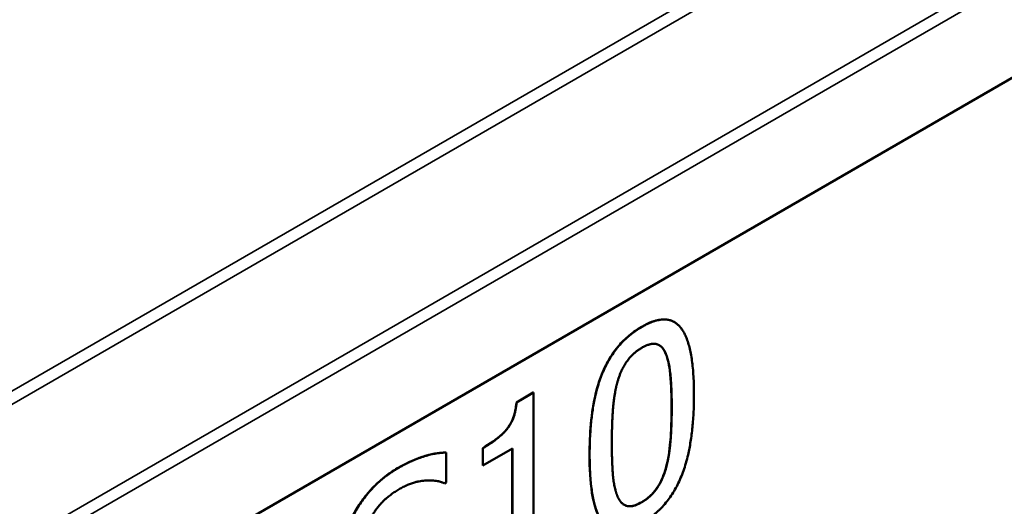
# Model space of a CAD drawing. Header units: millimetres. Extents: x 30 to 861, y 28 to 600.
# Tile 35 of 48: x 683 to 709, y 267 to 279. Entities that reach past the tile are written whole.
import ezdxf

# ---------------------------------------------------------------- set-up
doc = ezdxf.new("R2010")
doc.units = ezdxf.units.MM
doc.header["$LTSCALE"] = 3
doc.layers.add('Visible (ISO)', color=7, linetype='Continuous', lineweight=50)
doc.layers.add('Visible Narrow (ISO)', color=7, linetype='Continuous', lineweight=35)

msp = doc.modelspace()

# ---------------------------------------------------------------- linework, layer by layer
at = {"layer": 'Visible (ISO)'}
for p, q in [((686.84, 265.134), (787.407, 323.197)), ((700.212, 271.579), (700.216, 271.577)), ((696.106, 269.491), (696.546, 269.745)), ((696.55, 269.743), (696.11, 269.489)), ((696.546, 269.745), (696.55, 269.743)), ((696.55, 265.328), (696.55, 269.743)), ((696.106, 269.491), (696.11, 269.489)), ((694.277, 268.189), (694.281, 268.186)), ((694.281, 267.408), (694.281, 268.186)), ((695.23, 268.302), (695.233, 268.3)), ((695.23, 267.853), (695.23, 268.302)), ((695.233, 268.3), (695.233, 267.851)), ((695.233, 267.851), (696.003, 268.296)), ((696, 265.014), (696, 268.294)), ((696.003, 268.296), (696.003, 265.012)), ((695.23, 267.853), (695.233, 267.851)), ((694.239, 267.385), (694.281, 267.408))]:
    msp.add_line(p, q, dxfattribs=at)
for points, knots in [([(699.366, 271.456), (699.537, 271.555), (699.709, 271.625), (699.996, 271.657), (700.11, 271.637), (700.209, 271.58), (700.211, 271.579), (700.212, 271.579)], [0, 0, 0, 0, 0.0729039, 0.0729039, 0.1315274, 0.1315274, 0.1323339, 0.1323339, 0.1323339, 0.1323339]), ([(698.008, 268.119), (698.008, 268.653), (698.048, 269.222), (698.245, 270.024), (698.334, 270.26), (698.527, 270.64), (698.634, 270.803), (698.848, 271.055), (698.942, 271.147), (699.146, 271.318), (699.256, 271.393), (699.366, 271.456)], [0, 0, 0, 0, 0.1963047, 0.1963047, 0.3053477, 0.3053477, 0.4004235, 0.4004235, 0.4679421, 0.4679421, 0.5418581, 0.5418581, 0.5418581, 0.5418581]), ([(699.988, 270.763), (699.95, 270.851), (699.899, 270.926), (699.825, 270.974), (699.822, 270.976), (699.818, 270.978)], [0, 0, 0, 0, 0.04335274, 0.04335274, 0.04559191, 0.04559191, 0.04559191, 0.04559191]), ([(700.143, 269.356), (700.143, 269.64), (700.134, 269.943), (700.097, 270.327), (700.069, 270.573), (699.988, 270.763)], [0, 0, 0, 0, 0.1043011, 0.1043011, 0.149515, 0.149515, 0.149515, 0.149515]), ([(695.23, 268.302), (695.411, 268.406), (695.596, 268.532), (695.846, 268.773), (695.899, 268.849), (695.964, 268.949), (695.997, 269.016), (696.047, 269.15), (696.065, 269.214), (696.093, 269.35), (696.102, 269.422), (696.106, 269.491)], [0, 0, 0, 0, 0.0769043, 0.0769043, 0.1284173, 0.1284173, 0.2178068, 0.2178068, 0.3002848, 0.3002848, 0.3958418, 0.3958418, 0.3958418, 0.3958418]), ([(699.991, 267.776), (700.056, 268.002), (700.09, 268.246), (700.121, 268.604), (700.143, 268.889), (700.143, 269.356)], [0, 0, 0, 0, 0.0747369, 0.0747369, 0.1260655, 0.1260655, 0.1260655, 0.1260655]), ([(693.015, 267.778), (693.327, 267.958), (693.554, 268.042), (693.893, 268.15), (694.09, 268.187), (694.277, 268.189)], [0, 0, 0, 0, 0.1323573, 0.1323573, 0.3309799, 0.3309799, 0.3309799, 0.3309799]), ([(698.512, 266.229), (698.422, 266.28), (698.34, 266.364), (698.17, 266.675), (698.11, 266.906), (698.024, 267.442), (698.008, 267.785), (698.008, 268.119)], [0.1333932, 0.1333932, 0.1333932, 0.1333932, 0.1867834, 0.1867834, 0.2583552, 0.2583552, 0.3507224, 0.3507224, 0.3507224, 0.3507224]), ([(691.589, 265.552), (691.589, 265.726), (691.614, 265.909), (691.726, 266.283), (691.804, 266.46), (691.988, 266.787), (692.122, 267), (692.425, 267.332), (692.534, 267.434), (692.768, 267.623), (692.892, 267.706), (693.015, 267.778)], [0, 0, 0, 0, 0.0636787, 0.0636787, 0.1231035, 0.1231035, 0.1763764, 0.1763764, 0.2044579, 0.2044579, 0.2348125, 0.2348125, 0.2348125, 0.2348125]), ([(699.366, 266.898), (699.458, 266.951), (699.55, 267.02), (699.689, 267.164), (699.753, 267.242), (699.854, 267.414), (699.886, 267.481), (699.945, 267.624), (699.97, 267.7), (699.991, 267.776)], [0, 0, 0, 0, 0.03900699, 0.03900699, 0.06358832, 0.06358832, 0.07824083, 0.07824083, 0.09449453, 0.09449453, 0.09449453, 0.09449453]), ([(698.908, 266.829), (698.972, 266.793), (699.031, 266.791), (699.107, 266.794), (699.154, 266.804), (699.256, 266.84), (699.311, 266.867), (699.366, 266.898)], [0.0486917, 0.0486917, 0.0486917, 0.0486917, 0.0892392, 0.0892392, 0.1465079, 0.1465079, 0.2102675, 0.2102675, 0.2102675, 0.2102675])]:
    msp.add_open_spline(points, degree=3, knots=knots, dxfattribs=at)
for points in [[(700.724, 269.687), (700.724, 270.965), (700.067, 271.857), (699.369, 271.454)], [(699.369, 271.454), (698.675, 271.053), (698.011, 269.443), (698.011, 268.117)], [(698.737, 270.029), (698.826, 270.338), (699.132, 270.773), (699.369, 270.91)], [(699.369, 270.91), (699.606, 271.047), (699.905, 270.961), (699.991, 270.761)], [(699.991, 270.761), (700.077, 270.561), (700.146, 269.858), (700.146, 269.354)], [(698.589, 268.45), (698.589, 268.931), (698.651, 269.729), (698.737, 270.029)], [(699.369, 266.352), (700.06, 266.751), (700.724, 268.369), (700.724, 269.687)], [(696.11, 269.489), (696.082, 269.076), (695.67, 268.552), (695.233, 268.3)], [(700.146, 269.354), (700.146, 268.849), (700.077, 268.063), (699.995, 267.774)], [(698.733, 267.057), (698.644, 267.275), (698.589, 267.934), (698.589, 268.45)], [(694.281, 268.186), (694.009, 268.184), (693.376, 267.982), (693.019, 267.776)], [(698.011, 268.117), (698.011, 266.827), (698.668, 265.947), (699.369, 266.352)], [(693.019, 267.776), (692.397, 267.416), (691.592, 266.146), (691.592, 265.55)], [(699.995, 267.774), (699.909, 267.466), (699.603, 267.031), (699.369, 266.896)], [(693.057, 267.234), (693.404, 267.434), (694.037, 267.482), (694.239, 267.385)], [(692.18, 265.957), (692.18, 266.303), (692.665, 267.007), (693.057, 267.234)], [(699.369, 266.896), (699.122, 266.753), (698.816, 266.851), (698.733, 267.057)]]:
    msp.add_open_spline(points, degree=2, dxfattribs=at)
at = {"layer": 'Visible Narrow (ISO)'}
for p, q in [((791.428, 332.391), (679.038, 267.503)), ((679.297, 267.307), (791.609, 332.15)), ((792.921, 329.212), (681.171, 264.693)), ((681.262, 264.402), (792.985, 328.905)), ((699.366, 271.456), (699.369, 271.454)), ((699.988, 270.763), (699.991, 270.761)), ((700.143, 269.356), (700.146, 269.354)), ((698.008, 268.119), (698.011, 268.117)), ((693.015, 267.778), (693.019, 267.776)), ((699.991, 267.776), (699.995, 267.774)), ((699.366, 266.898), (699.369, 266.896))]:
    msp.add_line(p, q, dxfattribs=at)

doc.saveas('drawing.dxf')
